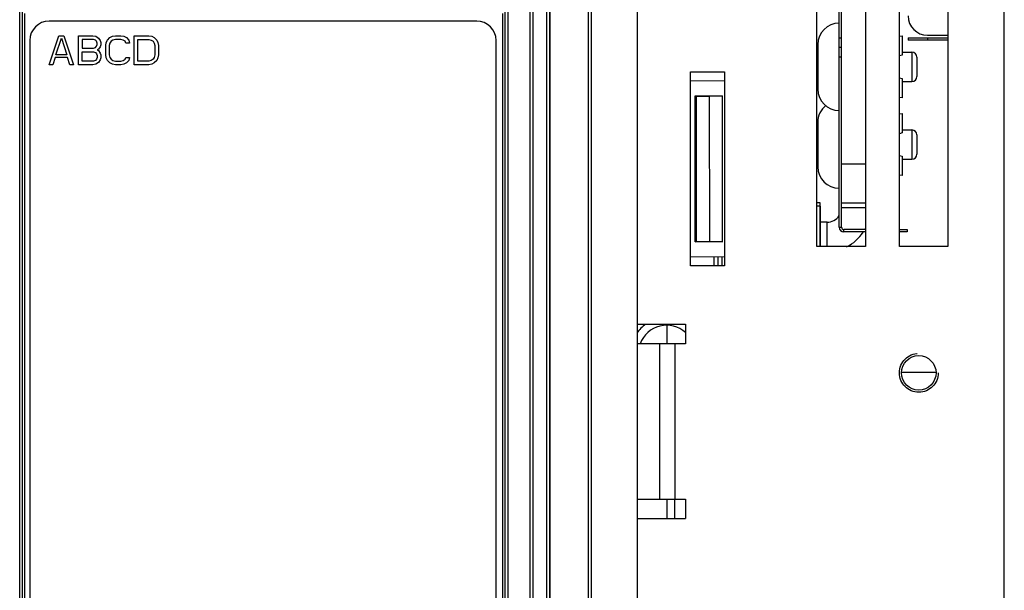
# Model space of a CAD drawing. Extents: x 28 to 410, y 32 to 287.
# Tile 52 of 78: x 170 to 195, y 207 to 222. Entities that reach past the tile are written whole.
import ezdxf

# ---------------------------------------------------------------- set-up
doc = ezdxf.new("R2010")
doc.units = 0
doc.header["$LTSCALE"] = 23.1
doc.linetypes.add('HIDDEN', pattern=[0.2, 0.1, -0.1])
doc.layers.get('0').update_dxf_attribs({"linetype": 'CONTINUOUS'})
for name, color, linetype in [('ALL_AXIS', 7, 'CONTINUOUS'), ('ALL_CURVE', 7, 'CONTINUOUS'), ('ALL_FEATURES', 7, 'CONTINUOUS'), ('DEFAULT_2', 8, 'HIDDEN')]:
    doc.layers.add(name, color=color, linetype=linetype)

msp = doc.modelspace()

# ---------------------------------------------------------------- linework, layer by layer
at = {"color": 7, "linetype": 'CONTINUOUS'}
msp.add_line((190.655, 215.933), (190.655, 217.058), dxfattribs=at)
at = {"color": 9, "linetype": 'CONTINUOUS'}
msp.add_line((186.705, 213.933), (186.705, 213.908), dxfattribs=at)
at = {"color": 7, "linetype": 'CONTINUOUS'}
for radius, start, end in [(0.925, 125.8182, 145.5281), (0.725, 47.7403, 159.8283)]:
    msp.add_arc((186.705, 213.183), radius, start, end, dxfattribs=at)
at = {"layer": 'ALL_AXIS', "color": 7, "linetype": 'CONTINUOUS'}
for p, q in [((190.567, 215.933), (190.567, 223.433)), ((191.817, 223.433), (191.817, 215.933)), ((192.692, 215.933), (192.692, 223.433)), ((193.942, 223.433), (193.942, 215.933)), ((192.692, 221.346), (192.767, 221.354)), ((192.767, 220.858), (192.692, 220.838)), ((192.692, 220.278), (192.767, 220.258)), ((192.767, 219.763), (192.692, 219.771)), ((192.692, 219.346), (192.767, 219.354)), ((192.767, 218.858), (192.692, 218.838)), ((192.692, 218.278), (192.767, 218.258)), ((192.767, 217.763), (192.692, 217.771)), ((190.655, 216.977), (190.567, 216.977)), ((190.655, 216.977), (190.655, 215.933)), ((191.817, 215.933), (190.567, 215.933)), ((193.942, 215.933), (192.692, 215.933))]:
    msp.add_line(p, q, dxfattribs=at)
msp.add_circle((193.192, 212.683), 0.443, dxfattribs=at)
at = {"layer": 'ALL_CURVE', "color": 2, "linetype": 'CONTINUOUS'}
for p, q in [((170.817, 220.61), (171.067, 221.36)), ((170.989, 220.866), (171.13, 221.296)), ((171.067, 221.36), (171.192, 221.36)), ((171.13, 221.296), (171.27, 220.866)), ((171.192, 221.36), (171.442, 220.61)), ((171.567, 220.61), (171.567, 221.36)), ((171.567, 221.36), (171.942, 221.36)), ((171.661, 221.264), (171.661, 221.041)), ((171.958, 221.264), (171.661, 221.264)), ((171.942, 221.36), (172.02, 221.344)), ((172.005, 221.249), (171.958, 221.264)), ((172.036, 221.217), (172.005, 221.249)), ((172.02, 221.344), (172.083, 221.296)), ((172.052, 221.169), (172.036, 221.217)), ((172.083, 221.296), (172.13, 221.233)), ((172.13, 221.233), (172.145, 221.185)), ((172.145, 221.185), (172.145, 221.121)), ((172.27, 221.105), (172.286, 221.185)), ((172.286, 221.185), (172.317, 221.249)), ((172.317, 221.249), (172.38, 221.312)), ((172.38, 221.312), (172.442, 221.344)), ((172.411, 221.217), (172.38, 221.169)), ((172.458, 221.249), (172.411, 221.217)), ((172.442, 221.344), (172.52, 221.36)), ((172.52, 221.264), (172.458, 221.249)), ((172.52, 221.36), (172.661, 221.36)), ((172.661, 221.264), (172.52, 221.264)), ((172.661, 221.36), (172.739, 221.344)), ((172.723, 221.249), (172.661, 221.264)), ((172.77, 221.217), (172.723, 221.249)), ((172.739, 221.344), (172.802, 221.312)), ((172.786, 221.169), (172.77, 221.217)), ((172.802, 221.312), (172.864, 221.249)), ((172.864, 221.249), (172.88, 221.169)), ((173.005, 220.61), (173.005, 221.36)), ((173.005, 221.36), (173.38, 221.36)), ((173.098, 220.706), (173.098, 221.264)), ((173.098, 221.264), (173.38, 221.264)), ((173.38, 221.36), (173.458, 221.344)), ((173.38, 221.264), (173.442, 221.249)), ((173.442, 221.249), (173.489, 221.217)), ((173.458, 221.344), (173.52, 221.312)), ((173.489, 221.217), (173.52, 221.169)), ((173.52, 221.312), (173.583, 221.249)), ((173.583, 221.249), (173.614, 221.185)), ((173.614, 221.185), (173.63, 221.105)), ((171.661, 221.041), (171.958, 221.041)), ((171.661, 220.706), (171.661, 220.945)), ((171.661, 220.945), (171.958, 220.945)), ((171.958, 221.041), (172.005, 221.057)), ((171.958, 220.945), (172.005, 220.929)), ((172.005, 221.057), (172.036, 221.089)), ((172.005, 220.929), (172.036, 220.897)), ((172.036, 221.089), (172.052, 221.137)), ((172.052, 221.137), (172.052, 221.169)), ((172.083, 221.009), (172.052, 220.993)), ((172.052, 220.993), (172.083, 220.977)), ((172.13, 221.073), (172.083, 221.009)), ((172.083, 220.977), (172.13, 220.913)), ((172.145, 221.121), (172.13, 221.073)), ((172.27, 220.866), (172.27, 221.105)), ((172.38, 221.169), (172.364, 221.105)), ((172.364, 221.105), (172.364, 220.866)), ((172.88, 221.169), (172.786, 221.169)), ((173.52, 221.169), (173.536, 221.105)), ((173.536, 221.105), (173.536, 220.866)), ((173.63, 221.105), (173.63, 220.866)), ((170.973, 220.802), (170.911, 220.61)), ((171.286, 220.802), (170.973, 220.802)), ((171.27, 220.866), (170.989, 220.866)), ((171.348, 220.61), (171.286, 220.802)), ((171.958, 220.706), (171.661, 220.706)), ((172.005, 220.722), (171.958, 220.706)), ((172.036, 220.754), (172.005, 220.722)), ((172.083, 220.674), (172.02, 220.626)), ((172.036, 220.897), (172.052, 220.85)), ((172.052, 220.802), (172.036, 220.754)), ((172.052, 220.85), (172.052, 220.802)), ((172.13, 220.738), (172.083, 220.674)), ((172.13, 220.913), (172.145, 220.866)), ((172.145, 220.786), (172.13, 220.738)), ((172.145, 220.866), (172.145, 220.786)), ((172.286, 220.786), (172.27, 220.866)), ((172.317, 220.722), (172.286, 220.786)), ((172.38, 220.658), (172.317, 220.722)), ((172.364, 220.866), (172.38, 220.802)), ((172.38, 220.802), (172.411, 220.754)), ((172.411, 220.754), (172.458, 220.722)), ((172.458, 220.722), (172.52, 220.706)), ((172.52, 220.706), (172.661, 220.706)), ((172.661, 220.706), (172.723, 220.722)), ((172.723, 220.722), (172.77, 220.754)), ((172.77, 220.754), (172.786, 220.802)), ((172.786, 220.802), (172.88, 220.802)), ((172.864, 220.722), (172.802, 220.658)), ((172.88, 220.802), (172.864, 220.722)), ((173.38, 220.706), (173.098, 220.706)), ((173.442, 220.722), (173.38, 220.706)), ((173.489, 220.754), (173.442, 220.722)), ((173.52, 220.802), (173.489, 220.754)), ((173.536, 220.866), (173.52, 220.802)), ((173.583, 220.722), (173.52, 220.658)), ((173.614, 220.786), (173.583, 220.722)), ((173.63, 220.866), (173.614, 220.786)), ((170.911, 220.61), (170.817, 220.61)), ((171.442, 220.61), (171.348, 220.61)), ((171.942, 220.61), (171.567, 220.61)), ((172.02, 220.626), (171.942, 220.61)), ((172.442, 220.626), (172.38, 220.658)), ((172.52, 220.61), (172.442, 220.626)), ((172.661, 220.61), (172.52, 220.61)), ((172.739, 220.626), (172.661, 220.61)), ((172.802, 220.658), (172.739, 220.626)), ((173.38, 220.61), (173.005, 220.61)), ((173.458, 220.626), (173.38, 220.61)), ((173.52, 220.658), (173.458, 220.626))]:
    msp.add_line(p, q, dxfattribs=at)
at = {"layer": 'ALL_CURVE', "color": 4, "linetype": 'CONTINUOUS'}
msp.add_line((188.03, 215.433), (188.03, 215.677), dxfattribs=at)
at = {"layer": 'ALL_FEATURES', "color": 7, "linetype": 'CONTINUOUS'}
for p, q in [((185.942, 241.458), (185.942, 139.433)), ((183.181, 222.933), (183.181, 202.683)), ((183.703, 202.683), (183.703, 222.933)), ((184.681, 222.933), (184.681, 202.683)), ((191.142, 216.433), (191.142, 222.308)), ((170.192, 204.558), (170.192, 221.933)), ((182.492, 203.683), (182.492, 221.933)), ((181.817, 221.735), (170.817, 221.735)), ((170.317, 221.235), (170.317, 204.61)), ((182.317, 204.235), (182.317, 221.235)), ((192.767, 221.354), (192.767, 220.858)), ((192.917, 221.308), (192.917, 221.246)), ((193.942, 221.246), (192.917, 221.246)), ((193.417, 221.371), (193.942, 221.371)), ((190.592, 221.133), (190.592, 219.983)), ((191.205, 221.058), (191.142, 221.058)), ((192.767, 220.933), (193.017, 220.933)), ((193.142, 220.808), (193.142, 220.308)), ((187.317, 215.433), (187.317, 220.433)), ((187.317, 220.433), (188.192, 220.433)), ((188.192, 220.433), (188.192, 215.433)), ((188.192, 220.187), (187.317, 220.198)), ((192.767, 220.258), (192.767, 219.763)), ((192.767, 220.183), (193.017, 220.183)), ((187.442, 216.058), (187.442, 219.808)), ((187.442, 219.808), (188.142, 219.808)), ((187.442, 219.808), (187.472, 219.802)), ((187.472, 219.802), (187.806, 219.803)), ((187.472, 216.064), (187.472, 219.802)), ((187.806, 219.803), (188.142, 219.808)), ((187.811, 216.064), (187.806, 219.803)), ((188.142, 216.058), (188.142, 219.808)), ((192.767, 219.354), (192.767, 218.858)), ((190.592, 219.133), (190.592, 217.983)), ((192.767, 218.933), (193.017, 218.933)), ((193.142, 218.808), (193.142, 218.308)), ((192.767, 218.258), (192.767, 217.763)), ((192.767, 218.183), (193.017, 218.183)), ((191.205, 218.058), (191.817, 218.058)), ((191.205, 217.058), (191.817, 217.058)), ((190.83, 216.558), (190.655, 216.558)), ((192.892, 216.371), (192.892, 216.308)), ((191.817, 216.308), (191.267, 216.308)), ((192.892, 216.308), (192.692, 216.308)), ((187.442, 216.058), (187.472, 216.064)), ((188.142, 216.058), (187.442, 216.058)), ((187.472, 216.064), (187.811, 216.064)), ((187.811, 216.064), (188.142, 216.058)), ((187.317, 215.669), (188.192, 215.679)), ((187.93, 215.433), (187.93, 215.676)), ((188.13, 215.433), (188.13, 215.679)), ((188.192, 215.433), (187.317, 215.433)), ((185.942, 213.933), (187.192, 213.933)), ((186.705, 213.908), (186.705, 213.433)), ((187.192, 213.933), (187.192, 213.433)), ((187.192, 213.433), (185.942, 213.433)), ((193.635, 212.688), (192.749, 212.688)), ((185.942, 209.433), (187.192, 209.433)), ((186.905, 209.433), (186.905, 208.933)), ((187.192, 209.433), (187.192, 208.933)), ((185.942, 208.933), (187.192, 208.933))]:
    msp.add_line(p, q, dxfattribs=at)
at = {"layer": 'ALL_FEATURES', "color": 9, "linetype": 'CONTINUOUS'}
for p, q in [((195.392, 144.233), (195.392, 236.633)), ((170.058, 145.615), (170.058, 236.502)), ((170.133, 145.689), (170.133, 236.427)), ((183.186, 236.434), (183.186, 145.689)), ((183.261, 236.508), (183.261, 145.615)), ((183.623, 145.615), (183.623, 236.502)), ((183.698, 145.689), (183.698, 236.427)), ((184.686, 236.427), (184.686, 145.689)), ((184.761, 236.502), (184.761, 145.615)), ((182.541, 221.982), (182.541, 203.635)), ((182.616, 222.057), (182.616, 203.56)), ((191.142, 221.308), (191.205, 221.308)), ((193.417, 221.308), (193.417, 221.246)), ((193.017, 220.933), (193.017, 220.183)), ((191.205, 220.808), (191.142, 220.808)), ((193.017, 218.933), (193.017, 218.183)), ((191.817, 216.933), (191.205, 216.933)), ((190.83, 215.933), (190.83, 216.558)), ((191.142, 216.433), (191.205, 216.433)), ((191.267, 216.308), (191.267, 216.371)), ((186.531, 209.433), (186.531, 213.433)), ((186.92, 209.433), (186.92, 213.433)), ((185.955, 208.933), (185.955, 209.433)), ((186.705, 209.433), (186.705, 208.933))]:
    msp.add_line(p, q, dxfattribs=at)
at = {"layer": 'ALL_FEATURES', "color": 3, "linetype": 'CONTINUOUS'}
for p, q in [((191.205, 216.433), (191.205, 222.308)), ((192.917, 221.308), (193.942, 221.308)), ((191.817, 216.371), (191.267, 216.371)), ((192.692, 216.371), (192.892, 216.371))]:
    msp.add_line(p, q, dxfattribs=at)
at = {"layer": 'ALL_FEATURES', "color": 7, "linetype": 'CONTINUOUS'}
for centre, radius, start, end in [((170.817, 221.235), 0.5, 90, 180), ((181.817, 221.235), 0.5, 0, 90), ((191.142, 221.133), 0.55, 90, 180), ((193.417, 221.871), 0.5, 180, 270), ((193.017, 220.808), 0.125, 0, 90), ((193.017, 220.308), 0.125, 270, 360), ((191.142, 219.983), 0.55, 180, 270), ((191.142, 219.133), 0.55, 128.1888, 180), ((193.017, 218.808), 0.125, 0, 90), ((193.017, 218.308), 0.125, 270, 360), ((191.142, 217.983), 0.55, 180, 270), ((190.83, 216.933), 0.375, 270, 326.9308), ((191.267, 216.433), 0.125, 180, 270)]:
    msp.add_arc(centre, radius, start, end, dxfattribs=at)
at = {"layer": 'ALL_FEATURES', "color": 3, "linetype": 'CONTINUOUS'}
for centre, radius, start, end in [((191.267, 216.433), 0.0625, 180, 270), ((190.83, 216.933), 1.125, 330, 331.751), ((190.83, 216.933), 1.125, 296.5835, 325.992)]:
    msp.add_arc(centre, radius, start, end, dxfattribs=at)
at = {"layer": 'DEFAULT_2', "color": 8, "linetype": 'HIDDEN'}
msp.add_line((190.655, 217.058), (190.567, 217.058), dxfattribs=at)
msp.add_circle((193.192, 212.683), 0.5, dxfattribs=at)

doc.saveas('drawing.dxf')
